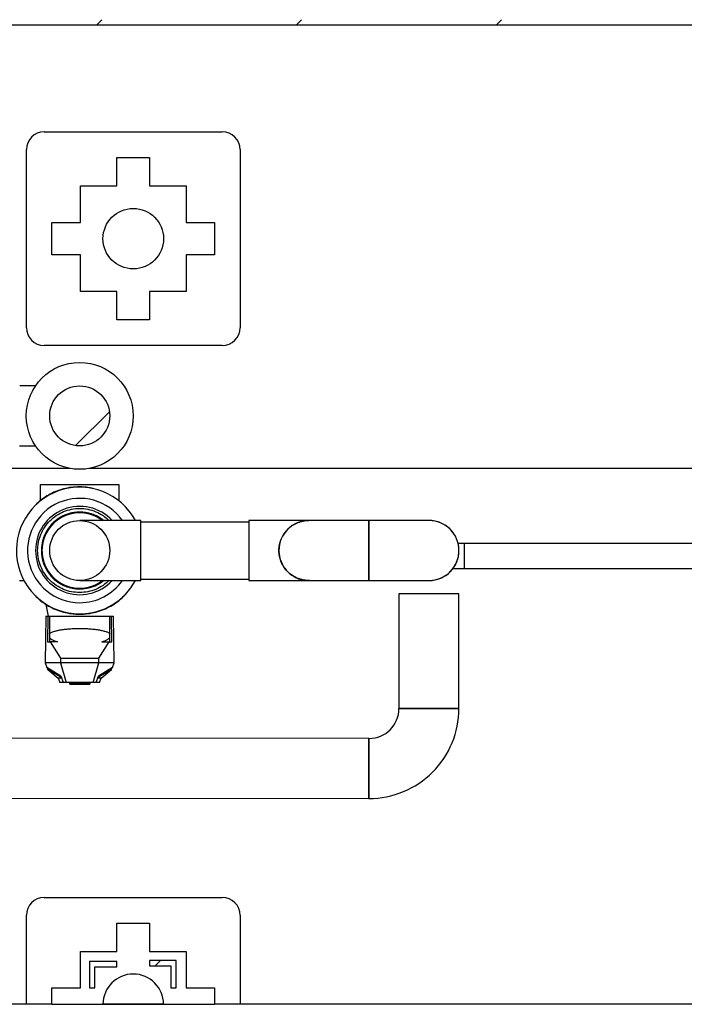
# Model space of a CAD drawing. Header units: millimetres. Extents: x 0 to 841, y 0 to 594.
# Tile 65 of 256: x 271 to 286, y 273 to 295. Entities that reach past the tile are written whole.
import ezdxf

# ---------------------------------------------------------------- set-up
doc = ezdxf.new("R2010")
doc.units = ezdxf.units.MM
doc.layers.add('TRAIT-FINS', color=9, linetype='Continuous')
doc.layers.add('TRAIT-FORT', color=4, linetype='Continuous', lineweight=25)

msp = doc.modelspace()

# ---------------------------------------------------------------- hatches: boundary and pattern name
at = {"layer": 'TRAIT-FINS'}
h = msp.add_hatch(dxfattribs=at)
h.set_pattern_fill('DIN 201 ACIER ET FONTE', color=9, style=0, pattern_type=2)
h.set_pattern_definition([(45, (0, 0), (-13.4704, 13.4704), []), (45, (4.49, 2e-323), (-13.4704, 13.4704), []), (45, (8.98, 4e-323), (-13.4704, 13.4704), []), (45, (13.47, 6e-323), (-13.4704, 13.4704), [])])
h.paths.add_polyline_path([(349.696, 294.799), (349.576, 294.919), (250.896, 294.919), (250.776, 294.799)], flags=0)
h = msp.add_hatch(dxfattribs=at)
h.set_pattern_fill('ANSI31', color=9, style=0)
edge = h.paths.add_edge_path(flags=0)
edge.add_arc((271.973, 286.018), 0.674, 0, 360)
h = msp.add_hatch(dxfattribs=at)
h.set_pattern_fill('ANSI31', color=9, style=0)
edge = h.paths.add_edge_path(flags=0)
edge.add_arc((271.973, 282.993), 0.674, 0, 360)
h = msp.add_hatch(dxfattribs=at)
h.set_pattern_fill('ANSI31', color=9, style=0)
h.paths.add_polyline_path([(272.19, 273.165), (272.31, 273.165), (272.31, 273.64), (272.81, 273.64), (272.81, 273.76), (272.19, 273.76)], flags=0)
h = msp.add_hatch(dxfattribs=at)
h.set_pattern_fill('ANSI31', color=9, style=0)
h.paths.add_polyline_path([(273.542, 273.785), (273.542, 273.665), (274.017, 273.665), (274.017, 273.165), (274.137, 273.165), (274.137, 273.785)], flags=0)

# ---------------------------------------------------------------- linework, layer by layer
at = {"layer": 'TRAIT-FORT', "color": 4, "linetype": 'Continuous', "lineweight": 25}
for p, q in [((349.696, 294.799), (250.776, 294.799)), ((271.176, 292.399), (275.176, 292.399)), ((270.776, 287.999), (270.776, 291.999)), ((275.576, 291.999), (275.576, 287.999)), ((272.81, 291.185), (272.81, 291.825)), ((272.81, 291.825), (273.542, 291.825)), ((273.542, 291.825), (273.542, 291.185)), ((271.99, 291.185), (272.81, 291.185)), ((271.99, 290.365), (271.99, 291.185)), ((273.542, 291.185), (274.362, 291.185)), ((274.362, 291.185), (274.362, 290.365)), ((271.35, 290.365), (271.99, 290.365)), ((271.35, 289.633), (271.35, 290.365)), ((274.362, 290.365), (275.002, 290.365)), ((275.002, 290.365), (275.002, 289.633)), ((271.99, 289.633), (271.35, 289.633)), ((271.99, 288.813), (271.99, 289.633)), ((275.002, 289.633), (274.362, 289.633)), ((274.362, 289.633), (274.362, 288.813)), ((272.81, 288.813), (271.99, 288.813)), ((272.81, 288.173), (272.81, 288.813)), ((273.542, 288.813), (273.542, 288.173)), ((274.362, 288.813), (273.542, 288.813)), ((273.542, 288.173), (272.81, 288.173)), ((275.176, 287.599), (271.176, 287.599)), ((270.98, 286.692), (270.625, 286.692)), ((270.624, 285.344), (270.98, 285.344)), ((271.753, 284.839), (255.545, 284.839)), ((320.176, 284.839), (272.192, 284.839)), ((271.093, 284.479), (272.852, 284.479)), ((271.093, 284.115), (271.093, 284.479)), ((271.324, 284.48), (271.324, 284.479)), ((271.575, 284.479), (271.575, 284.48)), ((272.37, 284.48), (272.37, 284.479)), ((272.621, 284.479), (272.622, 284.48)), ((272.852, 284.479), (272.852, 284.117)), ((271.709, 283.81), (271.712, 283.802)), ((271.973, 283.852), (271.973, 283.843)), ((272.064, 283.847), (272.064, 283.838)), ((271.4, 283.633), (271.406, 283.626)), ((271.624, 283.777), (271.627, 283.77)), ((273.349, 283.667), (271.973, 283.667)), ((272.322, 283.777), (272.318, 283.77)), ((272.404, 283.735), (272.399, 283.728)), ((272.486, 283.667), (272.399, 283.728)), ((273.349, 282.319), (273.349, 283.667)), ((275.775, 283.633), (273.349, 283.633)), ((277.123, 283.667), (275.775, 283.667)), ((278.471, 283.667), (277.123, 283.667)), ((279.819, 283.667), (278.471, 283.667)), ((278.471, 282.321), (278.471, 283.667)), ((271.335, 283.568), (271.341, 283.562)), ((271.156, 283.259), (271.164, 283.256)), ((271.189, 283.344), (271.197, 283.341)), ((280.472, 283.159), (299.789, 283.159)), ((271.114, 282.996), (271.123, 282.996)), ((272.634, 283.116), (272.647, 282.993)), ((271.119, 282.904), (271.127, 282.904)), ((271.188, 282.646), (271.195, 282.65)), ((271.229, 282.564), (271.237, 282.568)), ((280.357, 282.593), (280.618, 282.593)), ((280.618, 282.593), (290.213, 282.593)), ((270.624, 282.319), (270.723, 282.319)), ((270.735, 282.292), (270.739, 282.283)), ((271.397, 282.357), (271.402, 282.363)), ((271.468, 282.299), (271.473, 282.306)), ((271.973, 282.319), (273.349, 282.319)), ((272.4, 282.249), (272.396, 282.256)), ((272.4, 282.249), (272.494, 282.317)), ((272.472, 282.306), (272.494, 282.322)), ((272.472, 282.306), (272.487, 282.319)), ((272.477, 282.299), (272.472, 282.306)), ((273.349, 282.353), (275.775, 282.353)), ((275.774, 282.319), (277.123, 282.319)), ((277.123, 282.319), (278.47, 282.319)), ((278.47, 282.319), (279.819, 282.319)), ((271.705, 282.178), (271.708, 282.186)), ((271.794, 282.154), (271.796, 282.162)), ((272.06, 282.14), (272.059, 282.148)), ((272.151, 282.154), (272.149, 282.162)), ((279.145, 282.017), (279.145, 279.445)), ((280.493, 282.017), (279.145, 282.017)), ((280.493, 279.445), (280.493, 282.017)), ((271.214, 281.783), (271.261, 281.52)), ((271.215, 281.52), (271.196, 280.473)), ((271.215, 281.52), (271.259, 281.52)), ((271.259, 281.52), (271.248, 280.942)), ((271.259, 281.52), (271.292, 281.52)), ((271.292, 281.52), (271.292, 280.942)), ((271.292, 281.52), (272.653, 281.52)), ((272.653, 280.942), (272.653, 281.52)), ((272.653, 281.52), (272.686, 281.52)), ((272.686, 281.52), (272.731, 281.52)), ((272.697, 280.942), (272.686, 281.52)), ((272.749, 280.473), (272.731, 281.52)), ((271.248, 280.942), (271.311, 280.942)), ((271.311, 280.942), (271.541, 280.576)), ((271.472, 280.942), (271.311, 280.942)), ((272.404, 280.576), (272.634, 280.942)), ((272.473, 280.942), (272.634, 280.942)), ((272.634, 280.942), (272.697, 280.942)), ((271.541, 280.576), (271.539, 280.473)), ((271.541, 280.576), (272.404, 280.576)), ((272.406, 280.473), (272.404, 280.576)), ((271.196, 280.473), (271.235, 280.368)), ((271.539, 280.473), (271.196, 280.473)), ((271.235, 280.368), (271.235, 280.368)), ((271.549, 280.168), (271.235, 280.368)), ((271.235, 280.368), (271.255, 280.351)), ((271.255, 280.323), (271.255, 280.356)), ((271.57, 280.13), (271.255, 280.323)), ((271.255, 280.323), (271.255, 280.321)), ((271.255, 280.321), (271.492, 280.127)), ((271.539, 280.473), (271.67, 280.029)), ((272.406, 280.473), (271.539, 280.473)), ((272.275, 280.029), (272.406, 280.473)), ((272.69, 280.323), (272.375, 280.13)), ((272.71, 280.368), (272.397, 280.168)), ((272.749, 280.473), (272.406, 280.473)), ((272.453, 280.127), (272.69, 280.321)), ((272.69, 280.351), (272.71, 280.368)), ((272.69, 280.323), (272.69, 280.356)), ((272.69, 280.323), (272.69, 280.321)), ((272.71, 280.368), (272.749, 280.473)), ((272.71, 280.368), (272.71, 280.368)), ((271.488, 280.13), (271.525, 280.029)), ((271.571, 280.127), (271.492, 280.127)), ((271.55, 280.165), (271.549, 280.168)), ((271.55, 280.165), (271.557, 280.165)), ((271.608, 280.029), (271.557, 280.165)), ((272.388, 280.165), (272.338, 280.029)), ((272.453, 280.127), (272.374, 280.127)), ((272.388, 280.165), (272.396, 280.165)), ((272.397, 280.168), (272.396, 280.165)), ((272.42, 280.029), (272.457, 280.13)), ((271.608, 280.029), (271.525, 280.029)), ((271.67, 280.029), (271.608, 280.029)), ((272.275, 280.029), (271.67, 280.029)), ((271.748, 279.988), (271.748, 280.029)), ((271.748, 279.988), (272.198, 279.988)), ((271.763, 280.004), (271.763, 280.029)), ((272.182, 280.004), (271.763, 280.004)), ((272.182, 280.029), (272.182, 280.004)), ((272.198, 280.029), (272.198, 279.988)), ((272.338, 280.029), (272.275, 280.029)), ((272.42, 280.029), (272.338, 280.029)), ((279.145, 279.445), (280.493, 279.445)), ((280.493, 279.445), (279.145, 279.445)), ((278.471, 278.771), (256.219, 278.796)), ((278.47, 277.423), (278.471, 278.771)), ((278.471, 278.771), (278.471, 277.423)), ((256.218, 277.448), (278.47, 277.423)), ((271.176, 275.199), (275.176, 275.199)), ((270.776, 272.799), (270.776, 274.799)), ((275.576, 274.799), (275.576, 272.799)), ((272.81, 273.985), (272.81, 274.625)), ((272.81, 274.625), (273.542, 274.625)), ((273.542, 274.625), (273.542, 273.985)), ((271.99, 273.165), (271.99, 273.985)), ((271.99, 273.985), (272.81, 273.985)), ((273.542, 273.985), (274.362, 273.985)), ((274.362, 273.985), (274.362, 273.165)), ((272.19, 273.76), (272.19, 273.165)), ((272.81, 273.76), (272.19, 273.76)), ((272.31, 273.64), (272.81, 273.64)), ((272.31, 273.165), (272.31, 273.64)), ((272.81, 273.64), (272.81, 273.76)), ((274.137, 273.785), (273.542, 273.785)), ((273.542, 273.785), (273.542, 273.665)), ((273.542, 273.665), (274.017, 273.665)), ((274.017, 273.665), (274.017, 273.165)), ((274.137, 273.165), (274.137, 273.785)), ((271.35, 273.165), (271.99, 273.165)), ((271.35, 272.799), (271.35, 273.165)), ((272.19, 273.165), (272.31, 273.165)), ((274.017, 273.165), (274.137, 273.165)), ((274.362, 273.165), (275.002, 273.165)), ((275.002, 273.165), (275.002, 272.799)), ((270.776, 272.799), (251.576, 272.799)), ((271.35, 272.799), (270.776, 272.799)), ((271.35, 272.799), (275.002, 272.799)), ((273.856, 272.799), (272.496, 272.799)), ((275.576, 272.799), (275.002, 272.799)), ((289.928, 272.799), (275.576, 272.799))]:
    msp.add_line(p, q, dxfattribs=at)
at = {"layer": 'TRAIT-FORT', "color": 4, "linetype": 'Continuous', "lineweight": 25, "flags": 128}
for points in [[(272.322, 283.777), (272.42, 283.726), (272.501, 283.669)], [(272.49, 283.667), (272.49, 283.667), (272.399, 283.728)], [(272.504, 282.32), (272.493, 282.311), (272.4, 282.249)]]:
    msp.add_lwpolyline(points, dxfattribs=at)
at = {"layer": 'TRAIT-FORT', "color": 4, "linetype": 'Continuous', "lineweight": 25}
for centre, radius in [((273.176, 289.999), 0.68), ((271.973, 286.018), 1.2), ((271.973, 286.018), 0.674), ((271.973, 282.993), 0.674)]:
    msp.add_circle(centre, radius, dxfattribs=at)
for centre, radius, start, end in [((271.176, 291.999), 0.4, 90, 180), ((275.176, 291.999), 0.4, 0, 90), ((271.176, 287.999), 0.4, 180, 270), ((275.176, 287.999), 0.4, 270, 0), ((271.973, 282.993), 1.423, 28.2636, 270), ((271.973, 282.993), 1.172, 35.0996, 270), ((271.973, 282.993), 0.992, 42.7909, 317.2091), ((271.971, 282.993), 0.858, 51.4688, 306.0969), ((271.97, 282.992), 0.857, 52.0084, 282.2009), ((271.973, 282.993), 0.858, 51.7545, 186), ((271.973, 282.993), 0.858, 51.7545, 308.5437), ((271.973, 282.993), 0.858, 51.7545, 308.2455), ((271.973, 282.993), 0.858, 59.8512, 308.2455), ((271.973, 282.993), 0.858, 83.8512, 308.2455), ((271.973, 282.993), 0.858, 52.1032, 308.2455), ((271.973, 282.993), 0.858, 51.7545, 210), ((271.973, 282.993), 0.858, 51.7545, 282), ((271.973, 282.993), 0.858, 51.7545, 234), ((271.973, 282.993), 0.858, 51.7545, 258), ((271.973, 282.993), 0.858, 51.7545, 306), ((271.971, 282.992), 0.857, 51.991, 258.1008), ((271.971, 282.992), 0.849, 52.6456, 275.9564), ((271.971, 282.992), 0.849, 52.7321, 299.996), ((271.972, 282.993), 0.85, 52.5348, 251.8533), ((271.973, 282.993), 0.85, 52.6382, 307.5235), ((271.973, 282.993), 0.85, 52.4765, 299.8512), ((271.973, 282.993), 0.85, 66, 307.5235), ((271.973, 282.993), 0.85, 52.4765, 307.5235), ((271.973, 282.993), 0.85, 90, 307.5235), ((271.973, 282.993), 0.85, 52.4765, 251.8512), ((271.973, 282.993), 0.85, 52.4765, 203.8512), ((271.973, 282.993), 0.85, 52.4765, 275.8512), ((271.973, 282.993), 0.85, 52.4765, 179.8512), ((271.973, 282.993), 0.85, 52.7111, 227.8512), ((271.973, 282.993), 0.858, 83.8512, 162), ((271.973, 282.993), 0.85, 52.4765, 155.8512), ((271.973, 282.993), 0.858, 51.7545, 138), ((271.973, 282.993), 0.85, 52.4765, 131.8512), ((271.973, 282.993), 0.858, 51.7545, 114), ((271.973, 282.993), 0.858, 107.8512, 114), ((271.973, 282.993), 0.85, 52.4765, 107.8512), ((271.973, 282.993), 0.858, 51.7545, 90), ((271.973, 282.993), 0.858, 51.7545, 83.8512), ((271.973, 282.993), 0.85, 52.4765, 83.8512), ((271.973, 282.993), 0.858, 114, 308.2455), ((271.973, 282.993), 0.858, 131.8512, 308.2455), ((271.973, 282.993), 0.85, 114, 307.5235), ((277.123, 282.993), 0.674, 90, 180), ((279.819, 282.993), 0.674, 270, 90), ((271.973, 282.993), 0.85, 138, 307.5235), ((271.973, 282.993), 0.858, 162, 308.2455), ((271.973, 282.993), 0.85, 162, 307.9565), ((271.973, 282.993), 0.858, 155.8512, 162), ((271.973, 282.993), 0.858, 179.8512, 258), ((271.973, 282.993), 0.85, 186, 307.5235), ((271.973, 282.993), 0.858, 203.8512, 210), ((271.973, 282.993), 0.858, 210, 308.2455), ((271.973, 282.993), 0.85, 210, 307.5235), ((271.973, 282.993), 0.858, 227.8512, 308.2455), ((271.973, 282.993), 0.85, 234, 307.5235), ((271.973, 282.993), 0.858, 251.8512, 308.2455), ((271.973, 282.993), 0.85, 258, 307.5235), ((271.973, 282.993), 1.423, 270, 331.7364), ((271.973, 282.993), 1.172, 270, 324.9004), ((271.973, 282.993), 0.858, 275.8512, 308.2455), ((271.973, 282.993), 0.85, 282, 307.5235), ((271.973, 282.993), 0.858, 282, 308.2455), ((271.973, 282.993), 0.85, 299.8512, 307.5235), ((271.973, 282.993), 0.858, 258, 282), ((278.471, 279.445), 2.022, 269.9982, 0), ((278.471, 279.445), 0.674, 270.0083, 359.9913), ((271.176, 274.799), 0.4, 90, 180), ((275.176, 274.799), 0.4, 0, 90), ((273.176, 272.799), 0.68, 0, 180)]:
    msp.add_arc(centre, radius, start, end, dxfattribs=at)
for points, knots in [([(272.275, 284.384), (272.253, 284.39), (272.171, 284.411), (272.023, 284.424), (271.837, 284.421), (271.653, 284.392), (271.476, 284.34), (271.312, 284.266), (271.163, 284.174), (271.045, 284.083), (270.983, 284.016), (270.959, 283.992)], [0, 0, 0, 0, 0.048261, 0.177217, 0.306902, 0.436161, 0.563922, 0.68996, 0.811025, 0.928826, 1, 1, 1, 1]), ([(272.122, 284.409), (272.116, 284.41), (272.084, 284.415), (272.052, 284.415), (272.027, 284.415)], [0, 0, 0, 0, 0.212387, 1, 1, 1, 1]), ([(271.973, 282.049), (271.911, 282.052), (271.787, 282.059), (271.609, 282.115), (271.444, 282.203), (271.3, 282.321), (271.182, 282.465), (271.094, 282.629), (271.04, 282.808), (271.022, 282.993), (271.04, 283.179), (271.094, 283.357), (271.182, 283.522), (271.3, 283.666), (271.444, 283.784), (271.609, 283.872), (271.787, 283.926), (271.973, 283.944), (272.158, 283.926), (272.336, 283.871), (272.499, 283.787), (272.589, 283.706), (272.633, 283.667)], [0, 0, 0, 0, 0.050128, 0.100256, 0.150384, 0.200512, 0.25064, 0.300768, 0.350896, 0.401024, 0.451152, 0.50128, 0.551408, 0.601536, 0.651664, 0.701792, 0.75192, 0.802048, 0.852176, 0.902303, 0.952431, 1, 1, 1, 1]), ([(272.508, 283.664), (272.491, 283.679), (272.433, 283.73), (272.314, 283.79), (272.157, 283.841), (271.992, 283.859), (271.829, 283.846), (271.676, 283.804), (271.538, 283.738), (271.412, 283.649), (271.301, 283.536), (271.21, 283.399), (271.146, 283.244), (271.113, 283.08), (271.113, 282.916), (271.142, 282.76), (271.197, 282.616), (271.276, 282.484), (271.381, 282.365), (271.51, 282.264), (271.66, 282.188), (271.821, 282.143), (271.985, 282.13), (272.143, 282.147), (272.29, 282.192), (272.41, 282.249), (272.473, 282.3), (272.497, 282.319)], [0, 0, 0, 0, 0.017953, 0.0599892, 0.1030061, 0.1462196, 0.1888025, 0.2299799, 0.2691137, 0.3082612, 0.3495258, 0.3923331, 0.4359556, 0.4795782, 0.5223855, 0.5636501, 0.6027976, 0.6419451, 0.6832097, 0.726017, 0.7696396, 0.8132621, 0.8560694, 0.897334, 0.9364816, 0.9756367, 1, 1, 1, 1]), ([(272.064, 283.847), (272.015, 283.85), (271.913, 283.856), (271.757, 283.83), (271.604, 283.775), (271.461, 283.69), (271.337, 283.579), (271.238, 283.448), (271.168, 283.306), (271.126, 283.159), (271.11, 283.006), (271.121, 282.849), (271.164, 282.691), (271.237, 282.541), (271.338, 282.408), (271.46, 282.299), (271.596, 282.217), (271.739, 282.163), (271.89, 282.134), (272.048, 282.133), (272.209, 282.163), (272.365, 282.222), (272.456, 282.286), (272.502, 282.318)], [0, 0, 0, 0, 0.044435, 0.091276, 0.13989, 0.189471, 0.239104, 0.287862, 0.33491, 0.379579, 0.424251, 0.471322, 0.52014, 0.569881, 0.619621, 0.668439, 0.71551, 0.760182, 0.804854, 0.851925, 0.900743, 0.950484, 1, 1, 1, 1]), ([(272.5, 283.667), (272.495, 283.672), (272.451, 283.713), (272.352, 283.766), (272.21, 283.823), (272.058, 283.852), (271.9, 283.854), (271.738, 283.824), (271.582, 283.764), (271.44, 283.673), (271.321, 283.56), (271.229, 283.431), (271.163, 283.292), (271.123, 283.143), (271.109, 282.985), (271.126, 282.822), (271.175, 282.662), (271.254, 282.514), (271.358, 282.387), (271.48, 282.285), (271.614, 282.209), (271.759, 282.157), (271.915, 282.131), (272.078, 282.134), (272.24, 282.169), (272.387, 282.23), (272.469, 282.291), (272.507, 282.319)], [0, 0, 0, 0, 0.005647, 0.046976, 0.086155, 0.125329, 0.166622, 0.209461, 0.253116, 0.296771, 0.339609, 0.380902, 0.420076, 0.45925, 0.500543, 0.543381, 0.587036, 0.630691, 0.673529, 0.714823, 0.753997, 0.793158, 0.834372, 0.877007, 0.92029, 0.963395, 1, 1, 1, 1]), ([(272.497, 283.667), (272.478, 283.684), (272.415, 283.736), (272.291, 283.795), (272.134, 283.842), (271.976, 283.856), (271.822, 283.843), (271.674, 283.803), (271.53, 283.734), (271.398, 283.637), (271.284, 283.513), (271.196, 283.37), (271.139, 283.215), (271.111, 283.058), (271.117, 282.954), (271.119, 282.904)], [0, 0, 0, 0, 0.03789, 0.121607, 0.203757, 0.282943, 0.358061, 0.433185, 0.512406, 0.594648, 0.678532, 0.762498, 0.844967, 0.924512, 1, 1, 1, 1]), ([(271.709, 283.81), (271.703, 283.808), (271.691, 283.804), (271.674, 283.797), (271.656, 283.79), (271.638, 283.783), (271.621, 283.775), (271.604, 283.767), (271.587, 283.758), (271.552, 283.74), (271.501, 283.709), (271.436, 283.661), (271.374, 283.607), (271.317, 283.545), (271.266, 283.479), (271.222, 283.407), (271.185, 283.332), (271.155, 283.254), (271.133, 283.174), (271.12, 283.093), (271.114, 283.013), (271.115, 282.935), (271.124, 282.859), (271.136, 282.798), (271.149, 282.75), (271.16, 282.715), (271.173, 282.68), (271.183, 282.658), (271.188, 282.646)], [0, 0, 0, 0, 0.0132773, 0.0265355, 0.0397807, 0.0530191, 0.0662568, 0.0795001, 0.0927551, 0.1060279, 0.1618298, 0.2176028, 0.2753782, 0.3331007, 0.3918258, 0.450483, 0.5090428, 0.5675353, 0.6248513, 0.682115, 0.7372574, 0.7923712, 0.8446295, 0.8968853, 0.9226846, 0.9484381, 0.9741939, 1, 1, 1, 1]), ([(272.064, 283.847), (272.059, 283.847), (272.047, 283.848), (272.029, 283.85), (272.011, 283.851), (271.993, 283.851), (271.975, 283.852), (271.957, 283.851), (271.939, 283.851), (271.899, 283.849), (271.838, 283.842), (271.756, 283.825), (271.676, 283.8), (271.574, 283.757), (271.458, 283.686), (271.34, 283.58), (271.262, 283.479), (271.211, 283.392), (271.168, 283.299), (271.129, 283.171), (271.112, 283.007), (271.126, 282.839), (271.166, 282.703), (271.213, 282.601), (271.254, 282.53), (271.301, 282.463), (271.344, 282.412), (271.381, 282.374), (271.409, 282.348), (271.438, 282.323), (271.458, 282.307), (271.468, 282.299)], [0, 0, 0, 0, 0.008017, 0.016027, 0.024031, 0.032035, 0.040041, 0.048053, 0.056074, 0.064109, 0.101366, 0.138632, 0.175889, 0.213156, 0.286207, 0.356641, 0.423481, 0.456932, 0.490409, 0.560989, 0.634424, 0.709563, 0.785042, 0.822237, 0.85951, 0.895492, 0.931528, 0.948653, 0.965753, 0.982858, 1, 1, 1, 1]), ([(272.498, 283.667), (272.474, 283.687), (272.406, 283.741), (272.276, 283.801), (272.115, 283.845), (271.948, 283.856), (271.785, 283.836), (271.634, 283.787), (271.499, 283.714), (271.378, 283.619), (271.274, 283.499), (271.191, 283.356), (271.136, 283.196), (271.114, 283.029), (271.123, 282.862), (271.161, 282.705), (271.207, 282.61), (271.229, 282.564)], [0, 0, 0, 0, 0.039831, 0.109439, 0.180371, 0.251303, 0.320912, 0.388016, 0.451684, 0.51537, 0.582598, 0.652532, 0.724062, 0.795882, 0.866625, 0.935013, 1, 1, 1, 1]), ([(272.482, 283.67), (272.446, 283.696), (272.362, 283.756), (272.238, 283.804), (272.128, 283.83), (272.019, 283.845), (271.885, 283.844), (271.731, 283.813), (271.586, 283.755), (271.449, 283.669), (271.326, 283.554), (271.227, 283.414), (271.17, 283.282), (271.14, 283.172), (271.123, 283.064), (271.12, 282.93), (271.146, 282.775), (271.2, 282.628), (271.282, 282.489), (271.394, 282.363), (271.532, 282.26), (271.661, 282.199), (271.77, 282.166), (271.878, 282.146), (272.012, 282.14), (272.168, 282.161), (272.315, 282.212), (272.423, 282.265), (272.474, 282.31), (272.485, 282.319)], [0, 0, 0, 0, 0.036188, 0.081769, 0.104129, 0.126494, 0.169447, 0.210056, 0.250665, 0.293617, 0.338287, 0.383869, 0.42945, 0.45181, 0.474176, 0.517128, 0.557737, 0.598346, 0.641298, 0.685969, 0.73155, 0.777131, 0.799491, 0.821857, 0.864809, 0.905418, 0.946029, 0.988999, 1, 1, 1, 1]), ([(272.488, 283.668), (272.445, 283.698), (272.355, 283.76), (272.198, 283.818), (272.029, 283.847), (271.886, 283.842), (271.774, 283.821), (271.669, 283.79), (271.547, 283.734), (271.419, 283.644), (271.309, 283.532), (271.219, 283.398), (271.154, 283.242), (271.121, 283.074), (271.122, 282.93), (271.14, 282.818), (271.167, 282.712), (271.22, 282.589), (271.307, 282.458), (271.415, 282.345), (271.547, 282.251), (271.701, 282.182), (271.868, 282.144), (272.012, 282.141), (272.124, 282.156), (272.232, 282.18), (272.355, 282.231), (272.45, 282.283), (272.488, 282.318), (272.49, 282.319)], [0, 0, 0, 0, 0.041598, 0.086161, 0.131632, 0.177104, 0.19941, 0.221721, 0.26457, 0.305081, 0.345593, 0.388441, 0.433004, 0.478476, 0.523947, 0.546253, 0.568565, 0.611414, 0.651925, 0.692436, 0.735285, 0.779847, 0.825319, 0.87079, 0.893096, 0.915408, 0.958257, 0.998768, 1, 1, 1, 1]), ([(272.318, 283.77), (272.312, 283.772), (272.301, 283.777), (272.283, 283.785), (272.265, 283.791), (272.247, 283.798), (272.229, 283.804), (272.211, 283.809), (272.192, 283.814), (272.154, 283.824), (272.094, 283.836), (272.012, 283.844), (271.929, 283.843), (271.845, 283.835), (271.761, 283.818), (271.679, 283.792), (271.6, 283.759), (271.525, 283.717), (271.455, 283.669), (271.371, 283.598), (271.282, 283.497), (271.202, 283.363), (271.147, 283.216), (271.12, 283.056), (271.124, 282.888), (271.162, 282.721), (271.232, 282.564), (271.331, 282.428), (271.449, 282.317), (271.582, 282.233), (271.727, 282.175), (271.858, 282.148), (271.968, 282.142), (272.053, 282.146), (272.138, 282.158), (272.221, 282.179), (272.302, 282.208), (272.357, 282.235), (272.387, 282.252), (272.393, 282.255), (272.396, 282.256)], [0, 0, 0, 0, 0.005533, 0.011058, 0.016577, 0.022093, 0.02761, 0.03313, 0.038656, 0.04419, 0.067552, 0.090921, 0.11522, 0.139525, 0.164322, 0.189124, 0.21392, 0.238722, 0.263021, 0.287327, 0.334004, 0.378135, 0.422267, 0.468944, 0.517489, 0.567023, 0.616558, 0.665102, 0.71178, 0.755911, 0.800042, 0.84672, 0.871019, 0.895324, 0.92012, 0.944923, 0.969719, 0.994521, 0.997262, 1, 1, 1, 1]), ([(272.487, 283.667), (272.453, 283.692), (272.375, 283.748), (272.234, 283.807), (272.07, 283.843), (271.898, 283.846), (271.757, 283.819), (271.65, 283.781), (271.55, 283.734), (271.439, 283.661), (271.326, 283.552), (271.235, 283.425), (271.166, 283.278), (271.126, 283.114), (271.119, 282.942), (271.147, 282.772), (271.207, 282.614), (271.292, 282.475), (271.366, 282.4), (271.402, 282.363)], [0, 0, 0, 0, 0.048225, 0.110583, 0.175435, 0.24161, 0.307785, 0.340247, 0.372717, 0.435076, 0.494032, 0.552991, 0.615375, 0.680298, 0.746608, 0.812985, 0.878096, 0.940747, 1, 1, 1, 1]), ([(272.488, 283.667), (272.477, 283.676), (272.444, 283.702), (272.361, 283.752), (272.239, 283.806), (272.086, 283.84), (271.929, 283.847), (271.769, 283.824), (271.61, 283.768), (271.463, 283.68), (271.357, 283.584), (271.285, 283.495), (271.225, 283.403), (271.168, 283.282), (271.129, 283.13), (271.118, 282.974), (271.137, 282.813), (271.188, 282.653), (271.271, 282.503), (271.365, 282.394), (271.451, 282.32), (271.542, 282.257), (271.661, 282.197), (271.812, 282.154), (271.968, 282.139), (272.13, 282.153), (272.29, 282.201), (272.411, 282.258), (272.469, 282.307), (272.482, 282.319)], [0, 0, 0, 0, 0.0114, 0.03374, 0.076644, 0.117206, 0.157769, 0.200672, 0.245291, 0.29082, 0.336349, 0.358684, 0.381024, 0.423927, 0.464489, 0.505052, 0.547955, 0.592574, 0.638104, 0.683633, 0.705967, 0.728307, 0.77121, 0.811773, 0.852337, 0.895258, 0.939927, 0.985548, 1, 1, 1, 1]), ([(272.483, 283.667), (272.458, 283.687), (272.387, 283.743), (272.251, 283.801), (272.112, 283.835), (271.999, 283.844), (271.888, 283.842), (271.756, 283.82), (271.609, 283.767), (271.474, 283.687), (271.352, 283.581), (271.248, 283.448), (271.172, 283.294), (271.128, 283.127), (271.119, 282.958), (271.14, 282.797), (271.177, 282.698), (271.195, 282.65)], [0, 0, 0, 0, 0.043368, 0.120142, 0.196916, 0.234577, 0.272248, 0.344594, 0.412993, 0.481395, 0.553771, 0.629093, 0.706023, 0.783032, 0.858571, 0.931256, 1, 1, 1, 1]), ([(272.485, 283.667), (272.463, 283.685), (272.401, 283.733), (272.28, 283.79), (272.124, 283.835), (271.957, 283.849), (271.786, 283.828), (271.65, 283.783), (271.549, 283.732), (271.456, 283.672), (271.355, 283.584), (271.258, 283.461), (271.184, 283.323), (271.136, 283.169), (271.117, 283.001), (271.133, 282.83), (271.174, 282.693), (271.223, 282.59), (271.28, 282.496), (271.365, 282.393), (271.485, 282.292), (271.621, 282.214), (271.774, 282.162), (271.941, 282.139), (272.113, 282.15), (272.278, 282.197), (272.404, 282.255), (272.465, 282.305), (272.483, 282.319)], [0, 0, 0, 0, 0.02207, 0.062673, 0.105618, 0.150281, 0.195855, 0.24143, 0.263786, 0.286148, 0.329094, 0.369696, 0.410299, 0.453244, 0.497907, 0.543481, 0.589056, 0.611412, 0.633774, 0.676719, 0.717322, 0.757927, 0.80089, 0.845602, 0.891269, 0.936983, 0.981824, 1, 1, 1, 1]), ([(271.973, 283.843), (271.922, 283.84), (271.817, 283.835), (271.661, 283.789), (271.511, 283.713), (271.376, 283.607), (271.284, 283.497), (271.225, 283.4), (271.177, 283.301), (271.137, 283.173), (271.118, 283.017), (271.128, 282.861), (271.168, 282.704), (271.24, 282.552), (271.343, 282.414), (271.45, 282.319), (271.545, 282.257), (271.643, 282.207), (271.77, 282.163), (271.925, 282.14), (272.081, 282.145), (272.239, 282.181), (272.378, 282.239), (272.453, 282.296), (272.484, 282.319)], [0, 0, 0, 0, 0.047539, 0.097821, 0.150114, 0.203473, 0.256833, 0.283009, 0.309191, 0.359473, 0.407011, 0.45455, 0.504832, 0.557125, 0.610485, 0.663844, 0.69002, 0.716202, 0.766484, 0.814023, 0.861562, 0.911844, 0.964137, 1, 1, 1, 1]), ([(272.483, 283.667), (272.461, 283.685), (272.417, 283.721), (272.342, 283.76), (272.241, 283.803), (272.111, 283.837), (271.955, 283.848), (271.799, 283.83), (271.644, 283.783), (271.496, 283.703), (271.364, 283.593), (271.256, 283.459), (271.179, 283.309), (271.132, 283.152), (271.126, 283.047), (271.123, 282.996)], [0, 0, 0, 0, 0.044974, 0.089761, 0.134559, 0.220592, 0.301932, 0.383276, 0.469345, 0.558918, 0.650403, 0.741982, 0.831813, 0.91825, 1, 1, 1, 1]), ([(272.498, 283.667), (272.481, 283.681), (272.425, 283.73), (272.312, 283.785), (272.166, 283.834), (272.014, 283.855), (271.856, 283.849), (271.696, 283.813), (271.543, 283.745), (271.407, 283.65), (271.295, 283.532), (271.209, 283.401), (271.173, 283.305), (271.156, 283.259)], [0, 0, 0, 0, 0.039082, 0.135387, 0.226744, 0.318081, 0.414263, 0.513856, 0.615091, 0.716045, 0.814857, 0.909919, 1, 1, 1, 1]), ([(272.404, 283.735), (272.398, 283.739), (272.388, 283.745), (272.372, 283.754), (272.356, 283.763), (272.339, 283.771), (272.323, 283.779), (272.306, 283.786), (272.289, 283.793), (272.254, 283.808), (272.199, 283.826), (272.122, 283.843), (272.043, 283.854), (271.934, 283.858), (271.796, 283.842), (271.639, 283.792), (271.495, 283.714), (271.373, 283.614), (271.289, 283.517), (271.234, 283.433), (271.209, 283.385), (271.194, 283.355), (271.191, 283.348), (271.189, 283.344)], [0, 0, 0, 0, 0.012782, 0.025547, 0.038301, 0.05105, 0.063802, 0.076562, 0.089337, 0.102132, 0.155988, 0.209921, 0.265936, 0.322064, 0.436646, 0.551716, 0.665084, 0.774702, 0.878889, 0.931043, 0.983211, 0.99161, 1, 1, 1, 1]), ([(272.484, 283.667), (272.469, 283.68), (272.414, 283.726), (272.303, 283.78), (272.155, 283.829), (271.994, 283.848), (271.826, 283.836), (271.66, 283.789), (271.507, 283.71), (271.376, 283.604), (271.269, 283.48), (271.221, 283.387), (271.197, 283.341)], [0, 0, 0, 0, 0.039422, 0.139669, 0.239921, 0.345997, 0.45639, 0.569141, 0.682007, 0.792719, 0.899247, 1, 1, 1, 1]), ([(272.501, 283.667), (272.494, 283.673), (272.45, 283.713), (272.351, 283.767), (272.206, 283.826), (272.045, 283.856), (271.879, 283.856), (271.717, 283.823), (271.569, 283.761), (271.438, 283.676), (271.369, 283.603), (271.335, 283.568)], [0, 0, 0, 0, 0.020404, 0.136716, 0.259085, 0.385606, 0.513969, 0.641718, 0.766528, 0.886442, 1, 1, 1, 1]), ([(272.488, 283.667), (272.485, 283.67), (272.441, 283.71), (272.338, 283.764), (272.181, 283.823), (272.011, 283.847), (271.839, 283.837), (271.676, 283.794), (271.528, 283.724), (271.446, 283.658), (271.406, 283.626)], [0, 0, 0, 0, 0.0116533, 0.1495856, 0.2931327, 0.4397446, 0.5865064, 0.7304683, 0.8689893, 1, 1, 1, 1]), ([(272.502, 283.667), (272.466, 283.695), (272.385, 283.756), (272.24, 283.817), (272.079, 283.854), (271.917, 283.858), (271.763, 283.834), (271.669, 283.796), (271.624, 283.777)], [0, 0, 0, 0, 0.146954, 0.324812, 0.502021, 0.675353, 0.842045, 1, 1, 1, 1]), ([(272.501, 283.668), (272.492, 283.676), (272.442, 283.721), (272.331, 283.778), (272.177, 283.833), (272.02, 283.855), (271.89, 283.85), (271.787, 283.833), (271.735, 283.818), (271.709, 283.81)], [0, 0, 0, 0, 0.042097, 0.241699, 0.437903, 0.62727, 0.807036, 0.903151, 1, 1, 1, 1]), ([(272.487, 283.667), (272.443, 283.698), (272.352, 283.761), (272.193, 283.818), (272.027, 283.846), (271.864, 283.842), (271.762, 283.815), (271.712, 283.802)], [0, 0, 0, 0, 0.195504, 0.406246, 0.612968, 0.811876, 1, 1, 1, 1]), ([(272.497, 283.667), (272.473, 283.687), (272.405, 283.742), (272.277, 283.8), (272.125, 283.844), (272.023, 283.849), (271.973, 283.852)], [0, 0, 0, 0, 0.168462, 0.457256, 0.73572, 1, 1, 1, 1]), ([(272.485, 283.667), (272.446, 283.695), (272.362, 283.754), (272.218, 283.812), (272.114, 283.83), (272.064, 283.838)], [0, 0, 0, 0, 0.3127539, 0.6659517, 1, 1, 1, 1]), ([(271.624, 283.777), (271.607, 283.769), (271.54, 283.738), (271.432, 283.666), (271.312, 283.549), (271.217, 283.411), (271.151, 283.26), (271.117, 283.105), (271.111, 282.951), (271.132, 282.799), (271.181, 282.648), (271.261, 282.504), (271.369, 282.376), (271.5, 282.271), (271.646, 282.194), (271.798, 282.148), (271.95, 282.131), (272.104, 282.14), (272.258, 282.179), (272.395, 282.239), (272.471, 282.297), (272.504, 282.323)], [0, 0, 0, 0, 0.019191, 0.075772, 0.133431, 0.191091, 0.247672, 0.302209, 0.353944, 0.405679, 0.460216, 0.516796, 0.574456, 0.632116, 0.688697, 0.743234, 0.794969, 0.8467, 0.901213, 0.95773, 1, 1, 1, 1]), ([(271.4, 283.633), (271.364, 283.596), (271.291, 283.52), (271.207, 283.382), (271.146, 283.226), (271.115, 283.059), (271.118, 282.891), (271.152, 282.729), (271.214, 282.583), (271.298, 282.455), (271.404, 282.344), (271.532, 282.251), (271.681, 282.181), (271.843, 282.139), (272.009, 282.131), (272.172, 282.153), (272.321, 282.205), (272.431, 282.262), (272.484, 282.307), (272.499, 282.319)], [0, 0, 0, 0, 0.058401, 0.119832, 0.183342, 0.247777, 0.311909, 0.374576, 0.434798, 0.49184, 0.548862, 0.608954, 0.671281, 0.73479, 0.798298, 0.860625, 0.920717, 0.97774, 1, 1, 1, 1]), ([(271.627, 283.77), (271.581, 283.746), (271.488, 283.699), (271.364, 283.594), (271.258, 283.463), (271.178, 283.311), (271.139, 283.173), (271.124, 283.061), (271.121, 282.95), (271.136, 282.817), (271.183, 282.668), (271.255, 282.529), (271.355, 282.402), (271.483, 282.292), (271.633, 282.208), (271.769, 282.165), (271.882, 282.147), (271.992, 282.141), (272.125, 282.152), (272.275, 282.195), (272.397, 282.25), (272.46, 282.301), (272.484, 282.319)], [0, 0, 0, 0, 0.053442, 0.109968, 0.168754, 0.228739, 0.288725, 0.318151, 0.347584, 0.404109, 0.457551, 0.510993, 0.567519, 0.626305, 0.686291, 0.746276, 0.775702, 0.805135, 0.861661, 0.915103, 0.968544, 1, 1, 1, 1]), ([(272.093, 283.656), (272.094, 283.656), (272.1, 283.656), (272.105, 283.654), (272.11, 283.652)], [0, 0, 0, 0, 0.1306614, 1, 1, 1, 1]), ([(272.494, 283.667), (272.481, 283.679), (272.43, 283.724), (272.368, 283.755), (272.322, 283.777)], [0, 0, 0, 0, 0.257073, 1, 1, 1, 1]), ([(275.775, 283.667), (275.775, 283.665), (275.775, 283.661), (275.775, 283.632), (275.775, 283.586), (275.775, 283.523), (275.775, 283.444), (275.775, 283.353), (275.775, 283.251), (275.775, 283.131), (275.775, 283.006), (275.775, 282.88), (275.775, 282.77), (275.775, 282.666), (275.775, 282.571), (275.775, 282.488), (275.775, 282.42), (275.775, 282.367), (275.775, 282.334), (275.775, 282.319), (275.775, 282.321), (275.775, 282.321)], [0, 0, 0, 0, 0.050454, 0.105221, 0.158445, 0.213212, 0.266436, 0.321204, 0.374428, 0.429195, 0.499978, 0.553202, 0.60797, 0.661194, 0.715961, 0.769185, 0.823952, 0.877176, 0.931943, 0.985167, 1, 1, 1, 1]), ([(276.449, 282.993), (276.449, 283.038), (276.453, 283.082), (276.466, 283.146), (276.471, 283.167), (276.484, 283.21), (276.491, 283.231), (276.517, 283.292), (276.537, 283.331), (276.574, 283.386), (276.587, 283.403), (276.615, 283.438), (276.63, 283.454), (276.677, 283.501), (276.711, 283.529), (276.766, 283.566), (276.785, 283.577), (276.824, 283.598), (276.864, 283.617), (276.905, 283.632), (276.947, 283.644), (276.969, 283.65), (277.034, 283.663), (277.078, 283.667), (277.123, 283.667)], [0, 0, 0, 0, 0.125, 0.125, 0.1875, 0.1875, 0.25, 0.25, 0.375, 0.375, 0.4375, 0.4375, 0.5, 0.5, 0.625, 0.625, 0.6875, 0.6875, 0.75, 0.8125, 0.8125, 0.875, 0.875, 1, 1, 1, 1]), ([(278.471, 283.667), (278.471, 283.667), (278.471, 283.671), (278.471, 283.659), (278.471, 283.633), (278.471, 283.585), (278.471, 283.522), (278.471, 283.443), (278.471, 283.352), (278.471, 283.251), (278.471, 283.131), (278.471, 283.005), (278.471, 282.88), (278.471, 282.769), (278.471, 282.665), (278.471, 282.57), (278.471, 282.488), (278.471, 282.419), (278.471, 282.367), (278.471, 282.333), (278.471, 282.318), (278.471, 282.321), (278.471, 282.322)], [0, 0, 0, 0, 0.002732, 0.056136, 0.109539, 0.162942, 0.216346, 0.269749, 0.323152, 0.376556, 0.429959, 0.49997, 0.553373, 0.606776, 0.66018, 0.713583, 0.766987, 0.82039, 0.873793, 0.927197, 0.9806, 1, 1, 1, 1]), ([(280.493, 282.993), (280.493, 283.038), (280.488, 283.082), (280.475, 283.146), (280.47, 283.167), (280.457, 283.21), (280.45, 283.231), (280.424, 283.292), (280.404, 283.331), (280.367, 283.386), (280.354, 283.403), (280.326, 283.438), (280.311, 283.454), (280.264, 283.501), (280.23, 283.529), (280.175, 283.566), (280.156, 283.577), (280.117, 283.598), (280.077, 283.617), (280.036, 283.632), (279.994, 283.644), (279.972, 283.65), (279.907, 283.663), (279.863, 283.667), (279.819, 283.667)], [0, 0, 0, 0, 0.125, 0.125, 0.1875, 0.1875, 0.25, 0.25, 0.375, 0.375, 0.4375, 0.4375, 0.5, 0.5, 0.625, 0.625, 0.6875, 0.6875, 0.75, 0.8125, 0.8125, 0.875, 0.875, 1, 1, 1, 1]), ([(271.341, 283.562), (271.309, 283.522), (271.243, 283.441), (271.172, 283.294), (271.128, 283.132), (271.118, 282.961), (271.138, 282.818), (271.17, 282.71), (271.212, 282.608), (271.28, 282.492), (271.383, 282.375), (271.506, 282.277), (271.649, 282.202), (271.81, 282.153), (271.981, 282.138), (272.124, 282.154), (272.234, 282.183), (272.336, 282.223), (272.423, 282.266), (272.475, 282.31), (272.486, 282.319)], [0, 0, 0, 0, 0.060986, 0.125492, 0.192577, 0.261031, 0.329484, 0.363064, 0.396652, 0.461158, 0.522144, 0.58313, 0.647636, 0.714721, 0.783174, 0.851628, 0.885208, 0.918796, 0.983302, 1, 1, 1, 1]), ([(271.156, 283.259), (271.152, 283.245), (271.132, 283.179), (271.111, 283.056), (271.115, 282.889), (271.152, 282.726), (271.217, 282.575), (271.307, 282.445), (271.415, 282.335), (271.54, 282.247), (271.684, 282.18), (271.843, 282.14), (272.01, 282.131), (272.175, 282.154), (272.329, 282.209), (272.438, 282.266), (272.489, 282.31), (272.5, 282.319)], [0, 0, 0, 0, 0.0192735, 0.0943819, 0.170915, 0.2474481, 0.3225565, 0.3949682, 0.4636782, 0.5323881, 0.6047998, 0.6799082, 0.7564413, 0.8329744, 0.9080828, 0.9804945, 1, 1, 1, 1]), ([(271.189, 283.344), (271.172, 283.296), (271.135, 283.198), (271.114, 283.038), (271.121, 282.872), (271.161, 282.707), (271.231, 282.554), (271.328, 282.42), (271.444, 282.312), (271.573, 282.229), (271.715, 282.17), (271.87, 282.136), (272.034, 282.132), (272.2, 282.16), (272.355, 282.221), (272.457, 282.277), (272.5, 282.317), (272.502, 282.319)], [0, 0, 0, 0, 0.067209, 0.137955, 0.211166, 0.285534, 0.359642, 0.432134, 0.501847, 0.567897, 0.633931, 0.703533, 0.775735, 0.849311, 0.922887, 0.995089, 1, 1, 1, 1]), ([(271.164, 283.256), (271.151, 283.207), (271.124, 283.105), (271.119, 282.943), (271.145, 282.777), (271.205, 282.616), (271.281, 282.494), (271.355, 282.408), (271.434, 282.332), (271.544, 282.254), (271.686, 282.188), (271.838, 282.149), (271.999, 282.139), (272.166, 282.16), (272.328, 282.216), (272.435, 282.275), (272.484, 282.315), (272.489, 282.319)], [0, 0, 0, 0, 0.07098, 0.146056, 0.224134, 0.303805, 0.383477, 0.422559, 0.461651, 0.536727, 0.607707, 0.678687, 0.753763, 0.831842, 0.911513, 0.991184, 1, 1, 1, 1]), ([(280.619, 282.594), (280.619, 282.598), (280.619, 282.607), (280.619, 282.676), (280.619, 282.777), (280.619, 282.89), (280.619, 283.008), (280.619, 283.098), (280.619, 283.148), (280.619, 283.159)], [0, 0, 0, 0, 0.166596, 0.335379, 0.504163, 0.672946, 0.783972, 0.952755, 1, 1, 1, 1]), ([(271.114, 282.996), (271.114, 282.989), (271.114, 282.977), (271.115, 282.958), (271.116, 282.939), (271.117, 282.92), (271.119, 282.902), (271.121, 282.883), (271.124, 282.864), (271.13, 282.826), (271.143, 282.768), (271.168, 282.691), (271.2, 282.616), (271.253, 282.519), (271.338, 282.407), (271.443, 282.314), (271.535, 282.253), (271.607, 282.215), (271.682, 282.185), (271.738, 282.167), (271.776, 282.158), (271.788, 282.155), (271.794, 282.154)], [0, 0, 0, 0, 0.01612, 0.032217, 0.048299, 0.064373, 0.080449, 0.096532, 0.112632, 0.128755, 0.196597, 0.264457, 0.334845, 0.40525, 0.54856, 0.691867, 0.76225, 0.83265, 0.900486, 0.968339, 0.98418, 1, 1, 1, 1]), ([(271.299, 282.993), (271.299, 282.993), (271.299, 282.995), (271.299, 283), (271.299, 283.025), (271.302, 283.049), (271.304, 283.069)], [0, 0, 0, 0, 0.005533, 0.053941, 0.19271, 1, 1, 1, 1]), ([(272.634, 283.12), (272.635, 283.118), (272.646, 283.078), (272.647, 283.035), (272.647, 282.993)], [0, 0, 0, 0, 0.029167, 1, 1, 1, 1]), ([(277.137, 282.321), (277.106, 282.321), (277.038, 282.321), (276.933, 282.344), (276.827, 282.384), (276.728, 282.443), (276.642, 282.516), (276.568, 282.604), (276.511, 282.702), (276.471, 282.81), (276.451, 282.908), (276.449, 282.97), (276.449, 282.993)], [0, 0, 0, 0, 0.085933, 0.190403, 0.297902, 0.402372, 0.509872, 0.614341, 0.721841, 0.826311, 0.93381, 1, 1, 1, 1]), ([(276.449, 282.993), (276.45, 282.956), (276.454, 282.88), (276.483, 282.77), (276.53, 282.666), (276.593, 282.571), (276.672, 282.488), (276.763, 282.42), (276.865, 282.367), (276.973, 282.334), (277.061, 282.318), (277.111, 282.321), (277.123, 282.321)], [0, 0, 0, 0, 0.105784, 0.214636, 0.32042, 0.429272, 0.535057, 0.643909, 0.749693, 0.858545, 0.964329, 1, 1, 1, 1]), ([(279.818, 282.321), (279.845, 282.321), (279.908, 282.322), (280.008, 282.344), (280.114, 282.384), (280.213, 282.443), (280.299, 282.516), (280.373, 282.604), (280.43, 282.702), (280.47, 282.81), (280.49, 282.908), (280.492, 282.97), (280.493, 282.993)], [0, 0, 0, 0, 0.073892, 0.179738, 0.288654, 0.3945, 0.503415, 0.609261, 0.718177, 0.824023, 0.932938, 1, 1, 1, 1]), ([(271.127, 282.904), (271.135, 282.854), (271.152, 282.75), (271.214, 282.6), (271.305, 282.459), (271.425, 282.336), (271.544, 282.256), (271.646, 282.207), (271.75, 282.17), (271.881, 282.143), (272.038, 282.141), (272.193, 282.167), (272.343, 282.225), (272.445, 282.278), (272.487, 282.318), (272.489, 282.319)], [0, 0, 0, 0, 0.084998, 0.174901, 0.268399, 0.363804, 0.45921, 0.506011, 0.552823, 0.642726, 0.727724, 0.812722, 0.902625, 0.996123, 1, 1, 1, 1]), ([(271.188, 282.646), (271.209, 282.602), (271.253, 282.511), (271.352, 282.389), (271.475, 282.283), (271.62, 282.202), (271.778, 282.15), (271.94, 282.13), (272.099, 282.139), (272.248, 282.176), (272.382, 282.233), (272.459, 282.289), (272.496, 282.315)], [0, 0, 0, 0, 0.094982, 0.195242, 0.299511, 0.406112, 0.513088, 0.618399, 0.720157, 0.816819, 0.913507, 1, 1, 1, 1]), ([(271.229, 282.564), (271.241, 282.545), (271.281, 282.479), (271.368, 282.377), (271.498, 282.272), (271.645, 282.194), (271.802, 282.147), (271.959, 282.131), (272.112, 282.142), (272.26, 282.18), (272.393, 282.238), (272.467, 282.295), (272.499, 282.319)], [0, 0, 0, 0, 0.0463858, 0.1580979, 0.2719207, 0.3857434, 0.4974555, 0.6051719, 0.7074015, 0.809631, 0.9173475, 1, 1, 1, 1]), ([(271.237, 282.568), (271.264, 282.526), (271.322, 282.437), (271.439, 282.325), (271.58, 282.233), (271.74, 282.17), (271.881, 282.145), (271.994, 282.142), (272.104, 282.151), (272.235, 282.18), (272.374, 282.238), (272.451, 282.293), (272.487, 282.319)], [0, 0, 0, 0, 0.106048, 0.218215, 0.334869, 0.453902, 0.572934, 0.631326, 0.689732, 0.801899, 0.907947, 1, 1, 1, 1]), ([(271.397, 282.357), (271.434, 282.325), (271.511, 282.26), (271.649, 282.189), (271.803, 282.142), (271.967, 282.126), (272.132, 282.142), (272.288, 282.189), (272.412, 282.249), (272.476, 282.301), (272.499, 282.319)], [0, 0, 0, 0, 0.12191, 0.25064, 0.384623, 0.521762, 0.659565, 0.795395, 0.926775, 1, 1, 1, 1]), ([(271.473, 282.306), (271.516, 282.278), (271.604, 282.221), (271.757, 282.166), (271.923, 282.139), (272.095, 282.146), (272.234, 282.181), (272.338, 282.225), (272.415, 282.265), (272.461, 282.301), (272.484, 282.319)], [0, 0, 0, 0, 0.14107, 0.290281, 0.445459, 0.603803, 0.762146, 0.839822, 0.917516, 1, 1, 1, 1]), ([(271.705, 282.178), (271.753, 282.164), (271.85, 282.136), (272.007, 282.129), (272.167, 282.149), (272.323, 282.203), (272.437, 282.262), (272.489, 282.309), (272.501, 282.319)], [0, 0, 0, 0, 0.175222, 0.360075, 0.552187, 0.748459, 0.945304, 1, 1, 1, 1]), ([(271.796, 282.162), (271.846, 282.154), (271.95, 282.138), (272.112, 282.15), (272.274, 282.194), (272.401, 282.252), (272.464, 282.304), (272.483, 282.319)], [0, 0, 0, 0, 0.210092, 0.432307, 0.66341, 0.899226, 1, 1, 1, 1]), ([(272.633, 282.319), (272.589, 282.28), (272.499, 282.2), (272.336, 282.116), (272.158, 282.059), (272.034, 282.052), (271.973, 282.049)], [0, 0, 0, 0, 0.240303, 0.493535, 0.746768, 1, 1, 1, 1]), ([(272.06, 282.14), (272.11, 282.147), (272.212, 282.163), (272.358, 282.225), (272.457, 282.278), (272.499, 282.317), (272.501, 282.319)], [0, 0, 0, 0, 0.312376, 0.641386, 0.982364, 1, 1, 1, 1]), ([(272.149, 282.162), (272.198, 282.176), (272.3, 282.203), (272.413, 282.259), (272.469, 282.307), (272.484, 282.319)], [0, 0, 0, 0, 0.409817, 0.843283, 1, 1, 1, 1]), ([(272.151, 282.154), (272.172, 282.159), (272.245, 282.176), (272.369, 282.225), (272.46, 282.289), (272.505, 282.321)], [0, 0, 0, 0, 0.160703, 0.577412, 1, 1, 1, 1]), ([(270.965, 281.989), (270.987, 281.966), (271.047, 281.902), (271.163, 281.812), (271.312, 281.72), (271.476, 281.647), (271.653, 281.595), (271.837, 281.566), (272.023, 281.561), (272.208, 281.583), (272.344, 281.612), (272.416, 281.64), (272.43, 281.646)], [0, 0, 0, 0, 0.059137, 0.165613, 0.275057, 0.388973, 0.504458, 0.621309, 0.73852, 0.855086, 0.970706, 1, 1, 1, 1]), ([(271.179, 281.813), (271.198, 281.799), (271.267, 281.748), (271.401, 281.683), (271.575, 281.619), (271.753, 281.58), (271.929, 281.566), (272.053, 281.566), (272.116, 281.577), (272.122, 281.578)], [0, 0, 0, 0, 0.071336, 0.259525, 0.445875, 0.630013, 0.807139, 0.979657, 1, 1, 1, 1]), ([(271.43, 281.678), (271.472, 281.661), (271.572, 281.621), (271.737, 281.582), (271.922, 281.562), (272.108, 281.566), (272.292, 281.595), (272.469, 281.647), (272.633, 281.72), (272.783, 281.812), (272.901, 281.904), (272.962, 281.97), (272.986, 281.995)], [0, 0, 0, 0, 0.081587, 0.190385, 0.300084, 0.410403, 0.52036, 0.629042, 0.736259, 0.839245, 0.939454, 1, 1, 1, 1]), ([(271.823, 281.578), (271.83, 281.577), (271.893, 281.566), (272.016, 281.566), (272.192, 281.58), (272.37, 281.619), (272.545, 281.682), (272.71, 281.769), (272.833, 281.851), (272.895, 281.909), (272.911, 281.924)], [0, 0, 0, 0, 0.017172, 0.162892, 0.312525, 0.468052, 0.625462, 0.784441, 0.943614, 1, 1, 1, 1]), ([(271.299, 281.52), (271.3, 281.52), (271.312, 281.52), (271.355, 281.52), (271.428, 281.52), (271.523, 281.52), (271.63, 281.52), (271.744, 281.52), (271.862, 281.52), (271.983, 281.52), (272.107, 281.52), (272.231, 281.52), (272.349, 281.52), (272.454, 281.52), (272.541, 281.52), (272.61, 281.52), (272.639, 281.52), (272.653, 281.52)], [0, 0, 0, 0, 0.006256, 0.078265, 0.151491, 0.224718, 0.296727, 0.366419, 0.4329, 0.499402, 0.5692, 0.641467, 0.715147, 0.789033, 0.86188, 0.932525, 1, 1, 1, 1]), ([(271.959, 281.52), (271.961, 281.52), (272.002, 281.52), (272.084, 281.52), (272.201, 281.52), (272.316, 281.52), (272.423, 281.52), (272.517, 281.52), (272.591, 281.52), (272.633, 281.52), (272.645, 281.52), (272.646, 281.52)], [0, 0, 0, 0, 0.0065897, 0.1388742, 0.2711194, 0.4097503, 0.5529911, 0.6986531, 0.8443152, 0.987556, 1, 1, 1, 1]), ([(271.292, 281.13), (271.296, 281.133), (271.306, 281.141), (271.332, 281.154), (271.376, 281.172), (271.439, 281.19), (271.529, 281.209), (271.631, 281.224), (271.742, 281.235), (271.857, 281.241), (271.973, 281.243), (272.088, 281.241), (272.203, 281.235), (272.314, 281.224), (272.399, 281.212), (272.46, 281.2), (272.503, 281.19), (272.542, 281.18), (272.576, 281.169), (272.605, 281.158), (272.628, 281.146), (272.645, 281.137), (272.651, 281.132), (272.653, 281.131)], [0, 0, 0, 0, 0.021654, 0.064663, 0.103832, 0.173995, 0.239505, 0.307981, 0.37412, 0.437665, 0.500566, 0.563467, 0.627012, 0.69315, 0.761627, 0.79383, 0.827194, 0.861724, 0.897425, 0.926447, 0.957629, 0.990974, 1, 1, 1, 1]), ([(271.292, 281.041), (271.297, 281.036), (271.31, 281.02), (271.349, 280.994), (271.403, 280.966), (271.449, 280.95), (271.472, 280.942)], [0, 0, 0, 0, 0.152478, 0.437836, 0.728406, 1, 1, 1, 1]), ([(272.473, 280.942), (272.496, 280.95), (272.542, 280.966), (272.587, 280.989), (272.618, 281.009), (272.638, 281.024), (272.648, 281.034), (272.653, 281.039)], [0, 0, 0, 0, 0.276871, 0.573091, 0.713479, 0.864164, 1, 1, 1, 1])]:
    msp.add_open_spline(points, degree=3, knots=knots, dxfattribs=at)

doc.saveas('drawing.dxf')
